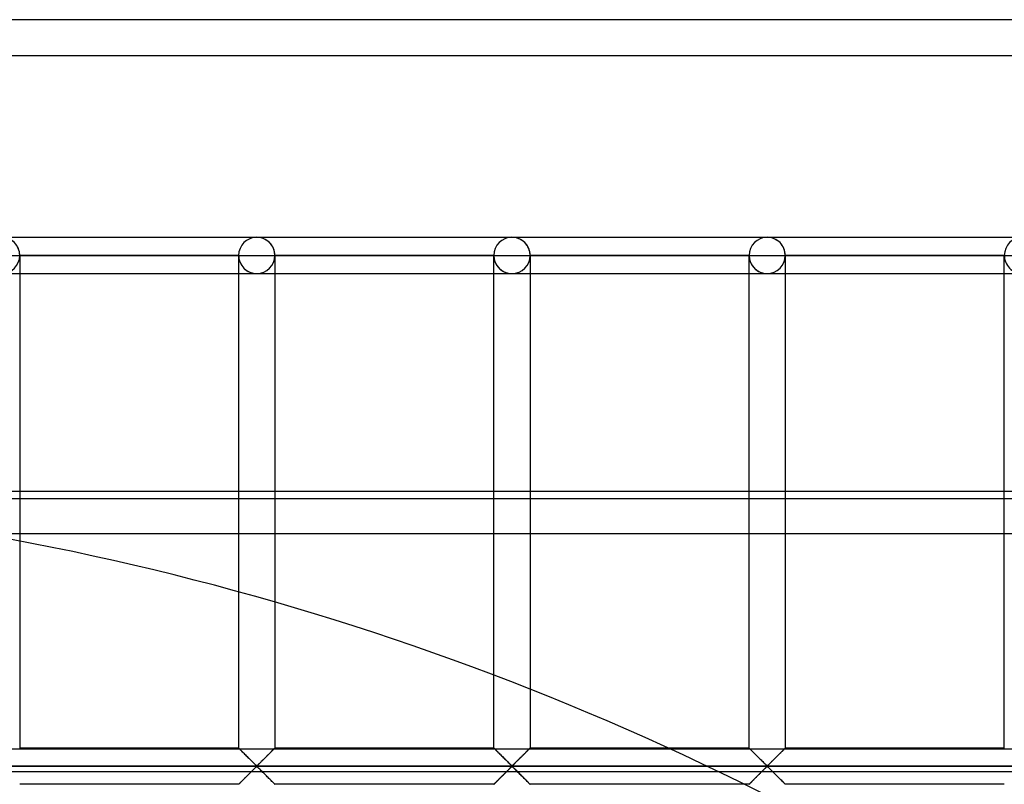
# Model space of a CAD drawing. Header units: millimetres. Extents: x -455 to 455, y -455 to 455.
# Tile 50 of 57: x 73 to 209, y 350 to 455. Entities that reach past the tile are written whole.
import ezdxf

# ---------------------------------------------------------------- set-up
doc = ezdxf.new("R2010")
doc.units = ezdxf.units.MM
doc.layers.add('MAIN-1', color=7, linetype='Continuous')
doc.layers.add('MAIN-2', color=7, linetype='Continuous')

msp = doc.modelspace()

# ---------------------------------------------------------------- linework, layer by layer
at = {"layer": 'MAIN-1'}
for p, q in [((455, 455), (-455, 455)), ((-390, 390), (390, 390)), ((387.5, 388.92), (-387.5, 388.92)), ((-387.5, 354.49), (387.5, 354.49))]:
    msp.add_line(p, q, dxfattribs=at)
at = {"layer": 'MAIN-2'}
for p, q in [((450, 450), (-450, 450)), ((70.42, 425), (105.62, 425)), ((70.42, 425), (105.62, 425)), ((105.62, 425), (140.83, 425)), ((105.62, 425), (140.83, 425)), ((140.83, 425), (176.04, 425)), ((140.83, 425), (176.04, 425)), ((176.04, 425), (211.25, 425)), ((176.04, 425), (211.25, 425)), ((70.42, 422.5), (72.92, 422.5)), ((72.92, 422.5), (72.92, 422.5)), ((72.92, 422.5), (72.92, 354.58)), ((72.92, 422.5), (72.92, 422.5)), ((103.13, 422.5), (72.92, 422.5)), ((72.92, 422.5), (103.13, 422.5)), ((72.92, 422.5), (72.92, 422.5)), ((103.13, 422.5), (72.92, 422.5)), ((72.92, 422.5), (103.13, 422.5)), ((103.13, 422.5), (103.13, 422.5)), ((103.13, 354.58), (103.13, 422.5)), ((103.13, 422.5), (103.13, 422.5)), ((103.13, 422.5), (103.13, 422.5)), ((103.13, 422.5), (105.62, 422.5)), ((105.62, 422.5), (108.12, 422.5)), ((108.12, 422.5), (108.12, 422.5)), ((108.12, 422.5), (108.12, 354.58)), ((108.12, 422.5), (108.12, 422.5)), ((138.33, 422.5), (108.12, 422.5)), ((108.12, 422.5), (138.33, 422.5)), ((108.12, 422.5), (108.12, 422.5)), ((138.33, 422.5), (108.12, 422.5)), ((108.12, 422.5), (138.33, 422.5)), ((138.33, 422.5), (138.33, 422.5)), ((138.33, 354.58), (138.33, 422.5)), ((138.33, 422.5), (138.33, 422.5)), ((138.33, 422.5), (138.33, 422.5)), ((138.33, 422.5), (140.83, 422.5)), ((140.83, 422.5), (143.33, 422.5)), ((143.33, 422.5), (143.33, 422.5)), ((143.33, 422.5), (143.33, 354.58)), ((143.33, 422.5), (143.33, 422.5)), ((173.54, 422.5), (143.33, 422.5)), ((143.33, 422.5), (173.54, 422.5)), ((143.33, 422.5), (143.33, 422.5)), ((173.54, 422.5), (143.33, 422.5)), ((143.33, 422.5), (173.54, 422.5)), ((173.54, 422.5), (173.54, 422.5)), ((173.54, 354.58), (173.54, 422.5)), ((173.54, 422.5), (173.54, 422.5)), ((173.54, 422.5), (173.54, 422.5)), ((173.54, 422.5), (176.04, 422.5)), ((176.04, 422.5), (178.54, 422.5)), ((178.54, 422.5), (178.54, 422.5)), ((178.54, 422.5), (178.54, 354.58)), ((178.54, 422.5), (178.54, 422.5)), ((208.75, 422.5), (178.54, 422.5)), ((178.54, 422.5), (208.75, 422.5)), ((178.54, 422.5), (178.54, 422.5)), ((208.75, 422.5), (178.54, 422.5)), ((178.54, 422.5), (208.75, 422.5)), ((208.75, 422.5), (208.75, 422.5)), ((208.75, 354.58), (208.75, 422.5)), ((208.75, 422.5), (208.75, 422.5)), ((208.75, 422.5), (208.75, 422.5)), ((208.75, 422.5), (211.25, 422.5)), ((70.42, 420), (105.62, 420)), ((70.42, 420), (105.62, 420)), ((105.62, 420), (140.83, 420)), ((105.62, 420), (140.83, 420)), ((140.83, 420), (176.04, 420)), ((140.83, 420), (176.04, 420)), ((176.04, 420), (211.25, 420)), ((176.04, 420), (211.25, 420)), ((-387.5, 384.17), (387.5, 384.17)), ((103.13, 354.58), (72.92, 354.58)), ((103.14, 354.57), (103.13, 354.58)), ((103.13, 354.58), (103.13, 354.58)), ((103.13, 354.58), (103.13, 354.58)), ((103.13, 354.58), (103.15, 354.56)), ((103.17, 354.54), (103.14, 354.57)), ((103.15, 354.56), (103.19, 354.52)), ((103.2, 354.51), (103.17, 354.54)), ((108.08, 354.54), (108.05, 354.51)), ((108.07, 354.53), (108.09, 354.55)), ((108.11, 354.57), (108.08, 354.54)), ((108.09, 354.55), (108.1, 354.56)), ((108.1, 354.56), (108.11, 354.57)), ((108.12, 354.58), (108.11, 354.57)), ((108.11, 354.57), (108.12, 354.58)), ((108.12, 354.58), (108.12, 354.58)), ((108.12, 354.58), (108.12, 354.58)), ((138.33, 354.58), (108.12, 354.58)), ((138.34, 354.58), (138.33, 354.58)), ((138.33, 354.58), (138.34, 354.58)), ((138.35, 354.57), (138.34, 354.58)), ((138.34, 354.58), (138.36, 354.56)), ((138.37, 354.54), (138.35, 354.57)), ((138.36, 354.56), (138.4, 354.52)), ((138.41, 354.51), (138.37, 354.54)), ((143.29, 354.54), (143.26, 354.51)), ((143.28, 354.53), (143.3, 354.55)), ((143.31, 354.57), (143.29, 354.54)), ((143.3, 354.55), (143.31, 354.56)), ((143.33, 354.58), (143.31, 354.57)), ((143.31, 354.56), (143.32, 354.57)), ((143.32, 354.57), (143.33, 354.58)), ((143.33, 354.58), (143.33, 354.58)), ((143.33, 354.58), (143.33, 354.58)), ((173.54, 354.58), (143.33, 354.58)), ((173.55, 354.58), (173.54, 354.58)), ((173.54, 354.58), (173.55, 354.58)), ((173.56, 354.57), (173.55, 354.58)), ((173.55, 354.58), (173.57, 354.56)), ((173.58, 354.54), (173.56, 354.57)), ((173.57, 354.56), (173.6, 354.52)), ((173.61, 354.51), (173.58, 354.54)), ((178.5, 354.54), (178.47, 354.51)), ((178.48, 354.53), (178.5, 354.55)), ((178.52, 354.57), (178.5, 354.54)), ((178.5, 354.55), (178.52, 354.56)), ((178.54, 354.58), (178.52, 354.57)), ((178.52, 354.56), (178.53, 354.57)), ((178.53, 354.57), (178.54, 354.58)), ((178.54, 354.58), (178.54, 354.58)), ((178.54, 354.58), (178.54, 354.58)), ((208.75, 354.58), (178.54, 354.58)), ((103.19, 354.52), (103.23, 354.47)), ((103.24, 354.47), (103.2, 354.51)), ((103.23, 354.47), (103.29, 354.42)), ((103.28, 354.43), (103.24, 354.47)), ((103.34, 354.37), (103.28, 354.43)), ((103.29, 354.42), (103.36, 354.34)), ((103.4, 354.31), (103.34, 354.37)), ((103.36, 354.34), (103.45, 354.26)), ((103.47, 354.24), (103.4, 354.31)), ((103.45, 354.26), (103.53, 354.17)), ((103.54, 354.17), (103.47, 354.24)), ((103.53, 354.17), (103.63, 354.08)), ((103.62, 354.09), (103.54, 354.17)), ((103.7, 354.01), (103.62, 354.09)), ((103.63, 354.08), (103.73, 353.98)), ((103.78, 353.93), (103.7, 354.01)), ((103.73, 353.98), (103.84, 353.87)), ((103.87, 353.84), (103.78, 353.93)), ((103.84, 353.87), (103.95, 353.76)), ((103.96, 353.75), (103.87, 353.84)), ((103.95, 353.76), (104.06, 353.65)), ((104.05, 353.66), (103.96, 353.75)), ((104.14, 353.57), (104.05, 353.66)), ((104.06, 353.65), (104.18, 353.53)), ((104.24, 353.47), (104.14, 353.57)), ((104.18, 353.53), (104.29, 353.42)), ((104.33, 353.38), (104.24, 353.47)), ((104.29, 353.42), (104.41, 353.3)), ((104.43, 353.28), (104.33, 353.38)), ((104.41, 353.3), (104.53, 353.18)), ((104.52, 353.19), (104.43, 353.28)), ((104.62, 353.09), (104.52, 353.19)), ((104.53, 353.18), (104.65, 353.06)), ((106.73, 353.19), (106.63, 353.09)), ((106.69, 353.15), (106.76, 353.22)), ((106.82, 353.28), (106.73, 353.19)), ((106.76, 353.22), (106.83, 353.29)), ((106.92, 353.38), (106.82, 353.28)), ((106.83, 353.29), (106.9, 353.36)), ((106.9, 353.36), (106.96, 353.42)), ((107.01, 353.47), (106.92, 353.38)), ((106.96, 353.42), (107.03, 353.49)), ((107.11, 353.57), (107.01, 353.47)), ((107.03, 353.49), (107.1, 353.56)), ((107.1, 353.56), (107.17, 353.63)), ((107.2, 353.66), (107.11, 353.57)), ((107.17, 353.63), (107.23, 353.69)), ((107.29, 353.75), (107.2, 353.66)), ((107.23, 353.69), (107.3, 353.76)), ((107.38, 353.84), (107.29, 353.75)), ((107.3, 353.76), (107.36, 353.82)), ((107.36, 353.82), (107.42, 353.88)), ((107.47, 353.93), (107.38, 353.84)), ((107.42, 353.88), (107.48, 353.94)), ((107.55, 354.01), (107.47, 353.93)), ((107.48, 353.94), (107.54, 354)), ((107.54, 354), (107.6, 354.06)), ((107.63, 354.09), (107.55, 354.01)), ((107.6, 354.06), (107.66, 354.12)), ((107.71, 354.17), (107.63, 354.09)), ((107.66, 354.12), (107.71, 354.17)), ((107.78, 354.24), (107.71, 354.17)), ((107.71, 354.17), (107.76, 354.22)), ((107.76, 354.22), (107.81, 354.27)), ((107.85, 354.31), (107.78, 354.24)), ((107.81, 354.27), (107.86, 354.32)), ((107.91, 354.37), (107.85, 354.31)), ((107.86, 354.32), (107.9, 354.36)), ((107.9, 354.36), (107.94, 354.4)), ((107.97, 354.43), (107.91, 354.37)), ((107.94, 354.4), (107.98, 354.44)), ((108.01, 354.47), (107.97, 354.43)), ((107.98, 354.44), (108.01, 354.47)), ((108.05, 354.51), (108.01, 354.47)), ((108.01, 354.47), (108.04, 354.5)), ((108.04, 354.5), (108.07, 354.53)), ((138.4, 354.52), (138.44, 354.47)), ((138.44, 354.47), (138.41, 354.51)), ((138.49, 354.43), (138.44, 354.47)), ((138.44, 354.47), (138.5, 354.42)), ((138.55, 354.37), (138.49, 354.43)), ((138.5, 354.42), (138.57, 354.34)), ((138.61, 354.31), (138.55, 354.37)), ((138.57, 354.34), (138.65, 354.26)), ((138.68, 354.24), (138.61, 354.31)), ((138.65, 354.26), (138.74, 354.17)), ((138.75, 354.17), (138.68, 354.24)), ((138.74, 354.17), (138.84, 354.08)), ((138.83, 354.09), (138.75, 354.17)), ((138.91, 354.01), (138.83, 354.09)), ((138.84, 354.08), (138.94, 353.98)), ((138.99, 353.93), (138.91, 354.01)), ((138.94, 353.98), (139.05, 353.87)), ((139.08, 353.84), (138.99, 353.93)), ((139.05, 353.87), (139.16, 353.76)), ((139.17, 353.75), (139.08, 353.84)), ((139.16, 353.76), (139.27, 353.65)), ((139.26, 353.66), (139.17, 353.75)), ((139.35, 353.57), (139.26, 353.66)), ((139.27, 353.65), (139.38, 353.53)), ((139.44, 353.47), (139.35, 353.57)), ((139.38, 353.53), (139.5, 353.42)), ((139.54, 353.38), (139.44, 353.47)), ((139.5, 353.42), (139.62, 353.3)), ((139.64, 353.28), (139.54, 353.38)), ((139.62, 353.3), (139.74, 353.18)), ((139.73, 353.19), (139.64, 353.28)), ((139.83, 353.09), (139.73, 353.19)), ((139.74, 353.18), (139.86, 353.06)), ((141.93, 353.19), (141.84, 353.09)), ((141.9, 353.15), (141.97, 353.22)), ((142.03, 353.28), (141.93, 353.19)), ((141.97, 353.22), (142.03, 353.29)), ((142.13, 353.38), (142.03, 353.28)), ((142.03, 353.29), (142.1, 353.36)), ((142.1, 353.36), (142.17, 353.42)), ((142.22, 353.47), (142.13, 353.38)), ((142.17, 353.42), (142.24, 353.49)), ((142.32, 353.57), (142.22, 353.47)), ((142.24, 353.49), (142.31, 353.56)), ((142.31, 353.56), (142.37, 353.63)), ((142.41, 353.66), (142.32, 353.57)), ((142.37, 353.63), (142.44, 353.69)), ((142.5, 353.75), (142.41, 353.66)), ((142.44, 353.69), (142.5, 353.76)), ((142.59, 353.84), (142.5, 353.75)), ((142.5, 353.76), (142.57, 353.82)), ((142.57, 353.82), (142.63, 353.88)), ((142.68, 353.93), (142.59, 353.84)), ((142.63, 353.88), (142.69, 353.94)), ((142.76, 354.01), (142.68, 353.93)), ((142.69, 353.94), (142.75, 354)), ((142.75, 354), (142.81, 354.06)), ((142.84, 354.09), (142.76, 354.01)), ((142.81, 354.06), (142.86, 354.12)), ((142.92, 354.17), (142.84, 354.09)), ((142.86, 354.12), (142.92, 354.17)), ((142.99, 354.24), (142.92, 354.17)), ((142.92, 354.17), (142.97, 354.22)), ((142.97, 354.22), (143.02, 354.27)), ((143.06, 354.31), (142.99, 354.24)), ((143.02, 354.27), (143.07, 354.32)), ((143.12, 354.37), (143.06, 354.31)), ((143.07, 354.32), (143.11, 354.36)), ((143.11, 354.36), (143.15, 354.4)), ((143.17, 354.43), (143.12, 354.37)), ((143.15, 354.4), (143.19, 354.44)), ((143.22, 354.47), (143.17, 354.43)), ((143.19, 354.44), (143.22, 354.47)), ((143.26, 354.51), (143.22, 354.47)), ((143.22, 354.47), (143.25, 354.5)), ((143.25, 354.5), (143.28, 354.53)), ((173.6, 354.52), (173.65, 354.47)), ((173.65, 354.47), (173.61, 354.51)), ((173.7, 354.43), (173.65, 354.47)), ((173.65, 354.47), (173.71, 354.42)), ((173.75, 354.37), (173.7, 354.43)), ((173.71, 354.42), (173.78, 354.34)), ((173.82, 354.31), (173.75, 354.37)), ((173.78, 354.34), (173.86, 354.26)), ((173.88, 354.24), (173.82, 354.31)), ((173.86, 354.26), (173.95, 354.17)), ((173.96, 354.17), (173.88, 354.24)), ((173.95, 354.17), (174.05, 354.08)), ((174.03, 354.09), (173.96, 354.17)), ((174.12, 354.01), (174.03, 354.09)), ((174.05, 354.08), (174.15, 353.98)), ((174.2, 353.93), (174.12, 354.01)), ((174.15, 353.98), (174.26, 353.87)), ((174.29, 353.84), (174.2, 353.93)), ((174.26, 353.87), (174.36, 353.76)), ((174.37, 353.75), (174.29, 353.84)), ((174.36, 353.76), (174.48, 353.65)), ((174.46, 353.66), (174.37, 353.75)), ((174.56, 353.57), (174.46, 353.66)), ((174.48, 353.65), (174.59, 353.53)), ((174.65, 353.47), (174.56, 353.57)), ((174.59, 353.53), (174.71, 353.42)), ((174.75, 353.38), (174.65, 353.47)), ((174.71, 353.42), (174.83, 353.3)), ((174.84, 353.28), (174.75, 353.38)), ((174.83, 353.3), (174.95, 353.18)), ((174.94, 353.19), (174.84, 353.28)), ((175.04, 353.09), (174.94, 353.19)), ((174.95, 353.18), (175.07, 353.06)), ((177.14, 353.19), (177.05, 353.09)), ((177.1, 353.15), (177.17, 353.22)), ((177.24, 353.28), (177.14, 353.19)), ((177.17, 353.22), (177.24, 353.29)), ((177.34, 353.38), (177.24, 353.28)), ((177.24, 353.29), (177.31, 353.36)), ((177.31, 353.36), (177.38, 353.42)), ((177.43, 353.47), (177.34, 353.38)), ((177.38, 353.42), (177.45, 353.49)), ((177.53, 353.57), (177.43, 353.47)), ((177.45, 353.49), (177.52, 353.56)), ((177.52, 353.56), (177.58, 353.63)), ((177.62, 353.66), (177.53, 353.57)), ((177.58, 353.63), (177.65, 353.69)), ((177.71, 353.75), (177.62, 353.66)), ((177.65, 353.69), (177.71, 353.76)), ((177.8, 353.84), (177.71, 353.75)), ((177.71, 353.76), (177.78, 353.82)), ((177.78, 353.82), (177.84, 353.88)), ((177.88, 353.93), (177.8, 353.84)), ((177.84, 353.88), (177.9, 353.94)), ((177.97, 354.01), (177.88, 353.93)), ((177.9, 353.94), (177.96, 354)), ((177.96, 354), (178.02, 354.06)), ((178.05, 354.09), (177.97, 354.01)), ((178.02, 354.06), (178.07, 354.12)), ((178.13, 354.17), (178.05, 354.09)), ((178.07, 354.12), (178.13, 354.17)), ((178.2, 354.24), (178.13, 354.17)), ((178.13, 354.17), (178.18, 354.22)), ((178.18, 354.22), (178.23, 354.27)), ((178.27, 354.31), (178.2, 354.24)), ((178.23, 354.27), (178.28, 354.32)), ((178.33, 354.37), (178.27, 354.31)), ((178.28, 354.32), (178.32, 354.36)), ((178.32, 354.36), (178.36, 354.4)), ((178.38, 354.43), (178.33, 354.37)), ((178.36, 354.4), (178.4, 354.44)), ((178.43, 354.47), (178.38, 354.43)), ((178.4, 354.44), (178.43, 354.47)), ((178.47, 354.51), (178.43, 354.47)), ((178.43, 354.47), (178.46, 354.5)), ((178.46, 354.5), (178.48, 354.53)), ((-422.5, 352.08), (422.5, 352.08)), ((420, 352.08), (-420, 352.08)), ((104.72, 352.99), (104.62, 353.09)), ((104.65, 353.06), (104.77, 352.94)), ((104.81, 352.9), (104.72, 352.99)), ((104.77, 352.94), (104.89, 352.82)), ((104.9, 352.81), (104.81, 352.9)), ((104.89, 352.82), (105, 352.71)), ((105, 352.72), (104.9, 352.81)), ((105.09, 352.63), (105, 352.72)), ((105, 352.71), (105.11, 352.6)), ((105.17, 352.54), (105.09, 352.63)), ((105.11, 352.6), (105.22, 352.49)), ((105.26, 352.46), (105.17, 352.54)), ((105.22, 352.49), (105.32, 352.39)), ((105.34, 352.38), (105.26, 352.46)), ((105.32, 352.39), (105.42, 352.3)), ((105.39, 351.84), (105.33, 351.78)), ((105.42, 352.3), (105.34, 352.38)), ((105.34, 351.79), (105.42, 351.86)), ((105.44, 351.89), (105.39, 351.84)), ((105.49, 352.23), (105.42, 352.3)), ((105.42, 352.3), (105.51, 352.22)), ((105.42, 351.86), (105.49, 351.93)), ((105.5, 351.94), (105.44, 351.89)), ((105.57, 352.17), (105.49, 352.23)), ((105.49, 351.93), (105.57, 351.99)), ((105.55, 351.98), (105.5, 351.94)), ((105.51, 352.22), (105.62, 352.15)), ((105.62, 352.01), (105.55, 351.98)), ((105.68, 352.17), (105.57, 352.17)), ((105.57, 351.99), (105.68, 351.99)), ((105.62, 352.15), (105.7, 352.19)), ((105.74, 351.95), (105.62, 352.01)), ((105.76, 352.23), (105.68, 352.17)), ((105.68, 351.99), (105.76, 351.93)), ((105.7, 352.19), (105.75, 352.23)), ((105.83, 351.86), (105.74, 351.95)), ((105.75, 352.23), (105.81, 352.28)), ((105.83, 352.3), (105.76, 352.23)), ((105.76, 351.93), (105.83, 351.86)), ((105.81, 352.28), (105.86, 352.33)), ((105.91, 352.38), (105.83, 352.3)), ((105.83, 351.86), (105.91, 351.79)), ((105.93, 351.77), (105.83, 351.86)), ((105.86, 352.33), (105.92, 352.38)), ((105.99, 352.46), (105.91, 352.38)), ((105.92, 352.38), (105.97, 352.44)), ((105.97, 352.44), (106.03, 352.5)), ((106.08, 352.54), (105.99, 352.46)), ((106.03, 352.5), (106.09, 352.56)), ((106.16, 352.63), (106.08, 352.54)), ((106.09, 352.56), (106.16, 352.62)), ((106.25, 352.72), (106.16, 352.63)), ((106.16, 352.62), (106.22, 352.68)), ((106.22, 352.68), (106.28, 352.75)), ((106.35, 352.81), (106.25, 352.72)), ((106.28, 352.75), (106.35, 352.81)), ((106.44, 352.9), (106.35, 352.81)), ((106.35, 352.81), (106.42, 352.88)), ((106.42, 352.88), (106.48, 352.94)), ((106.53, 352.99), (106.44, 352.9)), ((106.48, 352.94), (106.55, 353.01)), ((106.63, 353.09), (106.53, 352.99)), ((106.55, 353.01), (106.62, 353.08)), ((106.62, 353.08), (106.69, 353.15)), ((139.93, 352.99), (139.83, 353.09)), ((139.86, 353.06), (139.98, 352.94)), ((140.02, 352.9), (139.93, 352.99)), ((139.98, 352.94), (140.1, 352.82)), ((140.11, 352.81), (140.02, 352.9)), ((140.1, 352.82), (140.21, 352.71)), ((140.21, 352.72), (140.11, 352.81)), ((140.3, 352.63), (140.21, 352.72)), ((140.21, 352.71), (140.32, 352.6)), ((140.38, 352.54), (140.3, 352.63)), ((140.32, 352.6), (140.43, 352.49)), ((140.47, 352.46), (140.38, 352.54)), ((140.43, 352.49), (140.53, 352.39)), ((140.55, 352.38), (140.47, 352.46)), ((140.53, 352.39), (140.63, 352.3)), ((140.6, 351.84), (140.54, 351.78)), ((140.63, 352.3), (140.55, 352.38)), ((140.55, 351.79), (140.63, 351.86)), ((140.65, 351.89), (140.6, 351.84)), ((140.7, 352.23), (140.63, 352.3)), ((140.63, 352.3), (140.72, 352.22)), ((140.63, 351.86), (140.7, 351.93)), ((140.71, 351.94), (140.65, 351.89)), ((140.78, 352.17), (140.7, 352.23)), ((140.7, 351.93), (140.78, 351.99)), ((140.76, 351.98), (140.71, 351.94)), ((140.72, 352.22), (140.83, 352.15)), ((140.83, 352.01), (140.76, 351.98)), ((140.89, 352.17), (140.78, 352.17)), ((140.78, 351.99), (140.89, 351.99)), ((140.83, 352.15), (140.91, 352.19)), ((140.95, 351.95), (140.83, 352.01)), ((140.97, 352.23), (140.89, 352.17)), ((140.89, 351.99), (140.97, 351.93)), ((140.91, 352.19), (140.96, 352.23)), ((141.04, 351.86), (140.95, 351.95)), ((140.96, 352.23), (141.01, 352.28)), ((141.04, 352.3), (140.97, 352.23)), ((140.97, 351.93), (141.04, 351.86)), ((141.01, 352.28), (141.07, 352.33)), ((141.12, 352.38), (141.04, 352.3)), ((141.04, 351.86), (141.12, 351.79)), ((141.14, 351.77), (141.04, 351.86)), ((141.07, 352.33), (141.12, 352.38)), ((141.2, 352.46), (141.12, 352.38)), ((141.12, 352.38), (141.18, 352.44)), ((141.18, 352.44), (141.24, 352.5)), ((141.28, 352.54), (141.2, 352.46)), ((141.24, 352.5), (141.3, 352.56)), ((141.37, 352.63), (141.28, 352.54)), ((141.3, 352.56), (141.36, 352.62)), ((141.36, 352.62), (141.43, 352.68)), ((141.46, 352.72), (141.37, 352.63)), ((141.43, 352.68), (141.49, 352.75)), ((141.55, 352.81), (141.46, 352.72)), ((141.49, 352.75), (141.56, 352.81)), ((141.65, 352.9), (141.55, 352.81)), ((141.56, 352.81), (141.62, 352.88)), ((141.62, 352.88), (141.69, 352.94)), ((141.74, 352.99), (141.65, 352.9)), ((141.69, 352.94), (141.76, 353.01)), ((141.84, 353.09), (141.74, 352.99)), ((141.76, 353.01), (141.83, 353.08)), ((141.83, 353.08), (141.9, 353.15)), ((175.13, 352.99), (175.04, 353.09)), ((175.07, 353.06), (175.19, 352.94)), ((175.23, 352.9), (175.13, 352.99)), ((175.19, 352.94), (175.3, 352.82)), ((175.32, 352.81), (175.23, 352.9)), ((175.3, 352.82), (175.42, 352.71)), ((175.41, 352.72), (175.32, 352.81)), ((175.5, 352.63), (175.41, 352.72)), ((175.42, 352.71), (175.53, 352.6)), ((175.59, 352.54), (175.5, 352.63)), ((175.53, 352.6), (175.64, 352.49)), ((175.68, 352.46), (175.59, 352.54)), ((175.64, 352.49), (175.74, 352.39)), ((175.76, 352.38), (175.68, 352.46)), ((175.74, 352.39), (175.83, 352.3)), ((175.81, 351.84), (175.75, 351.78)), ((175.83, 352.3), (175.76, 352.38)), ((175.76, 351.79), (175.83, 351.86)), ((175.86, 351.89), (175.81, 351.84)), ((175.91, 352.23), (175.83, 352.3)), ((175.83, 352.3), (175.93, 352.22)), ((175.83, 351.86), (175.91, 351.93)), ((175.91, 351.94), (175.86, 351.89)), ((175.99, 352.17), (175.91, 352.23)), ((175.91, 351.93), (175.99, 351.99)), ((175.97, 351.98), (175.91, 351.94)), ((175.93, 352.22), (176.04, 352.15)), ((176.04, 352.01), (175.97, 351.98)), ((176.1, 352.17), (175.99, 352.17)), ((175.99, 351.99), (176.1, 351.99)), ((176.04, 352.15), (176.11, 352.19)), ((176.16, 351.95), (176.04, 352.01)), ((176.18, 352.23), (176.1, 352.17)), ((176.1, 351.99), (176.18, 351.93)), ((176.11, 352.19), (176.17, 352.23)), ((176.25, 351.86), (176.16, 351.95)), ((176.17, 352.23), (176.22, 352.28)), ((176.25, 352.3), (176.18, 352.23)), ((176.18, 351.93), (176.25, 351.86)), ((176.22, 352.28), (176.28, 352.33)), ((176.33, 352.38), (176.25, 352.3)), ((176.25, 351.86), (176.33, 351.79)), ((176.35, 351.77), (176.25, 351.86)), ((176.28, 352.33), (176.33, 352.38)), ((176.41, 352.46), (176.33, 352.38)), ((176.33, 352.38), (176.39, 352.44)), ((176.39, 352.44), (176.45, 352.5)), ((176.49, 352.54), (176.41, 352.46)), ((176.45, 352.5), (176.51, 352.56)), ((176.58, 352.63), (176.49, 352.54)), ((176.51, 352.56), (176.57, 352.62)), ((176.57, 352.62), (176.64, 352.68)), ((176.67, 352.72), (176.58, 352.63)), ((176.64, 352.68), (176.7, 352.75)), ((176.76, 352.81), (176.67, 352.72)), ((176.7, 352.75), (176.77, 352.81)), ((176.86, 352.9), (176.76, 352.81)), ((176.77, 352.81), (176.83, 352.88)), ((176.83, 352.88), (176.9, 352.94)), ((176.95, 352.99), (176.86, 352.9)), ((176.9, 352.94), (176.97, 353.01)), ((177.05, 353.09), (176.95, 352.99)), ((176.97, 353.01), (177.04, 353.08)), ((177.04, 353.08), (177.1, 353.15)), ((387.5, 351.28), (-387.5, 351.28)), ((104.02, 350.48), (103.95, 350.41)), ((103.96, 350.41), (104.05, 350.5)), ((104.08, 350.54), (104.02, 350.48)), ((104.05, 350.5), (104.14, 350.6)), ((104.15, 350.61), (104.08, 350.54)), ((104.14, 350.6), (104.24, 350.69)), ((104.22, 350.67), (104.15, 350.61)), ((104.29, 350.74), (104.22, 350.67)), ((104.24, 350.69), (104.33, 350.79)), ((104.35, 350.81), (104.29, 350.74)), ((104.33, 350.79), (104.43, 350.88)), ((104.42, 350.88), (104.35, 350.81)), ((104.49, 350.95), (104.42, 350.88)), ((104.43, 350.88), (104.52, 350.98)), ((104.56, 351.02), (104.49, 350.95)), ((104.52, 350.98), (104.62, 351.08)), ((104.63, 351.09), (104.56, 351.02)), ((104.62, 351.08), (104.72, 351.17)), ((104.7, 351.15), (104.63, 351.09)), ((104.77, 351.22), (104.7, 351.15)), ((104.72, 351.17), (104.81, 351.27)), ((104.83, 351.29), (104.77, 351.22)), ((104.81, 351.27), (104.9, 351.36)), ((104.9, 351.35), (104.83, 351.29)), ((104.9, 351.36), (105, 351.45)), ((104.97, 351.42), (104.9, 351.35)), ((105.03, 351.49), (104.97, 351.42)), ((105, 351.45), (105.09, 351.54)), ((105.09, 351.55), (105.03, 351.49)), ((105.09, 351.54), (105.17, 351.63)), ((105.16, 351.61), (105.09, 351.55)), ((105.22, 351.67), (105.16, 351.61)), ((105.17, 351.63), (105.26, 351.71)), ((105.28, 351.73), (105.22, 351.67)), ((105.26, 351.71), (105.34, 351.79)), ((105.33, 351.78), (105.28, 351.73)), ((105.91, 351.79), (105.99, 351.71)), ((106.03, 351.67), (105.93, 351.77)), ((105.99, 351.71), (106.08, 351.63)), ((106.14, 351.57), (106.03, 351.67)), ((106.08, 351.63), (106.16, 351.54)), ((106.25, 351.46), (106.14, 351.57)), ((106.16, 351.54), (106.25, 351.45)), ((106.36, 351.34), (106.25, 351.46)), ((106.25, 351.45), (106.35, 351.36)), ((106.35, 351.36), (106.44, 351.27)), ((106.48, 351.23), (106.36, 351.34)), ((106.44, 351.27), (106.53, 351.17)), ((106.6, 351.11), (106.48, 351.23)), ((106.53, 351.17), (106.63, 351.08)), ((106.72, 350.99), (106.6, 351.11)), ((106.63, 351.08), (106.73, 350.98)), ((106.84, 350.87), (106.72, 350.99)), ((106.73, 350.98), (106.82, 350.88)), ((106.82, 350.88), (106.92, 350.79)), ((106.96, 350.75), (106.84, 350.87)), ((106.92, 350.79), (107.01, 350.69)), ((107.07, 350.63), (106.96, 350.75)), ((107.01, 350.69), (107.11, 350.6)), ((107.19, 350.52), (107.07, 350.63)), ((107.11, 350.6), (107.2, 350.5)), ((107.3, 350.4), (107.19, 350.52)), ((107.2, 350.5), (107.29, 350.41)), ((139.23, 350.48), (139.16, 350.41)), ((139.17, 350.41), (139.26, 350.5)), ((139.29, 350.54), (139.23, 350.48)), ((139.26, 350.5), (139.35, 350.6)), ((139.36, 350.61), (139.29, 350.54)), ((139.35, 350.6), (139.44, 350.69)), ((139.43, 350.67), (139.36, 350.61)), ((139.49, 350.74), (139.43, 350.67)), ((139.44, 350.69), (139.54, 350.79)), ((139.56, 350.81), (139.49, 350.74)), ((139.54, 350.79), (139.64, 350.88)), ((139.63, 350.88), (139.56, 350.81)), ((139.7, 350.95), (139.63, 350.88)), ((139.64, 350.88), (139.73, 350.98)), ((139.77, 351.02), (139.7, 350.95)), ((139.73, 350.98), (139.83, 351.08)), ((139.84, 351.09), (139.77, 351.02)), ((139.83, 351.08), (139.93, 351.17)), ((139.91, 351.15), (139.84, 351.09)), ((139.97, 351.22), (139.91, 351.15)), ((139.93, 351.17), (140.02, 351.27)), ((140.04, 351.29), (139.97, 351.22)), ((140.02, 351.27), (140.11, 351.36)), ((140.11, 351.35), (140.04, 351.29)), ((140.11, 351.36), (140.21, 351.45)), ((140.17, 351.42), (140.11, 351.35)), ((140.24, 351.49), (140.17, 351.42)), ((140.21, 351.45), (140.3, 351.54)), ((140.3, 351.55), (140.24, 351.49)), ((140.3, 351.54), (140.38, 351.63)), ((140.37, 351.61), (140.3, 351.55)), ((140.43, 351.67), (140.37, 351.61)), ((140.38, 351.63), (140.47, 351.71)), ((140.49, 351.73), (140.43, 351.67)), ((140.47, 351.71), (140.55, 351.79)), ((140.54, 351.78), (140.49, 351.73)), ((141.12, 351.79), (141.2, 351.71)), ((141.24, 351.67), (141.14, 351.77)), ((141.2, 351.71), (141.28, 351.63)), ((141.34, 351.57), (141.24, 351.67)), ((141.28, 351.63), (141.37, 351.54)), ((141.46, 351.46), (141.34, 351.57)), ((141.37, 351.54), (141.46, 351.45)), ((141.57, 351.34), (141.46, 351.46)), ((141.46, 351.45), (141.55, 351.36)), ((141.55, 351.36), (141.65, 351.27)), ((141.69, 351.23), (141.57, 351.34)), ((141.65, 351.27), (141.74, 351.17)), ((141.8, 351.11), (141.69, 351.23)), ((141.74, 351.17), (141.84, 351.08)), ((141.92, 350.99), (141.8, 351.11)), ((141.84, 351.08), (141.93, 350.98)), ((142.04, 350.87), (141.92, 350.99)), ((141.93, 350.98), (142.03, 350.88)), ((142.03, 350.88), (142.13, 350.79)), ((142.16, 350.75), (142.04, 350.87)), ((142.13, 350.79), (142.22, 350.69)), ((142.28, 350.63), (142.16, 350.75)), ((142.22, 350.69), (142.32, 350.6)), ((142.4, 350.52), (142.28, 350.63)), ((142.32, 350.6), (142.41, 350.5)), ((142.51, 350.4), (142.4, 350.52)), ((142.41, 350.5), (142.5, 350.41)), ((174.37, 350.41), (174.46, 350.5)), ((174.43, 350.48), (174.37, 350.41)), ((174.5, 350.54), (174.43, 350.48)), ((174.46, 350.5), (174.56, 350.6)), ((174.57, 350.61), (174.5, 350.54)), ((174.56, 350.6), (174.65, 350.69)), ((174.63, 350.67), (174.57, 350.61)), ((174.7, 350.74), (174.63, 350.67)), ((174.65, 350.69), (174.75, 350.79)), ((174.77, 350.81), (174.7, 350.74)), ((174.75, 350.79), (174.84, 350.88)), ((174.84, 350.88), (174.77, 350.81)), ((174.84, 350.88), (174.94, 350.98)), ((174.91, 350.95), (174.84, 350.88)), ((174.98, 351.02), (174.91, 350.95)), ((174.94, 350.98), (175.04, 351.08)), ((175.05, 351.09), (174.98, 351.02)), ((175.04, 351.08), (175.13, 351.17)), ((175.12, 351.15), (175.05, 351.09)), ((175.18, 351.22), (175.12, 351.15)), ((175.13, 351.17), (175.23, 351.27)), ((175.25, 351.29), (175.18, 351.22)), ((175.23, 351.27), (175.32, 351.36)), ((175.32, 351.35), (175.25, 351.29)), ((175.32, 351.36), (175.41, 351.45)), ((175.38, 351.42), (175.32, 351.35)), ((175.45, 351.49), (175.38, 351.42)), ((175.41, 351.45), (175.5, 351.54)), ((175.51, 351.55), (175.45, 351.49)), ((175.5, 351.54), (175.59, 351.63)), ((175.57, 351.61), (175.51, 351.55)), ((175.63, 351.67), (175.57, 351.61)), ((175.59, 351.63), (175.68, 351.71)), ((175.69, 351.73), (175.63, 351.67)), ((175.68, 351.71), (175.76, 351.79)), ((175.75, 351.78), (175.69, 351.73)), ((176.33, 351.79), (176.41, 351.71)), ((176.45, 351.67), (176.35, 351.77)), ((176.41, 351.71), (176.49, 351.63)), ((176.55, 351.57), (176.45, 351.67)), ((176.49, 351.63), (176.58, 351.54)), ((176.66, 351.46), (176.55, 351.57)), ((176.58, 351.54), (176.67, 351.45)), ((176.78, 351.34), (176.66, 351.46)), ((176.67, 351.45), (176.76, 351.36)), ((176.76, 351.36), (176.86, 351.27)), ((176.9, 351.23), (176.78, 351.34)), ((176.86, 351.27), (176.95, 351.17)), ((177.01, 351.11), (176.9, 351.23)), ((176.95, 351.17), (177.05, 351.08)), ((177.13, 350.99), (177.01, 351.11)), ((177.05, 351.08), (177.14, 350.98)), ((177.25, 350.87), (177.13, 350.99)), ((177.14, 350.98), (177.24, 350.88)), ((177.24, 350.88), (177.34, 350.79)), ((177.37, 350.75), (177.25, 350.87)), ((177.34, 350.79), (177.43, 350.69)), ((177.49, 350.63), (177.37, 350.75)), ((177.43, 350.69), (177.53, 350.6)), ((177.61, 350.52), (177.49, 350.63)), ((177.53, 350.6), (177.62, 350.5)), ((177.72, 350.4), (177.61, 350.52)), ((177.62, 350.5), (177.71, 350.41)), ((103.13, 349.58), (72.92, 349.58)), ((103.13, 349.59), (103.14, 349.6)), ((103.13, 349.58), (103.13, 349.59)), ((103.14, 349.59), (103.13, 349.59)), ((103.13, 349.59), (103.13, 349.58)), ((103.14, 349.6), (103.17, 349.62)), ((103.15, 349.6), (103.14, 349.59)), ((103.16, 349.62), (103.15, 349.6)), ((103.18, 349.64), (103.16, 349.62)), ((103.17, 349.62), (103.2, 349.65)), ((103.21, 349.66), (103.18, 349.64)), ((103.2, 349.65), (103.24, 349.69)), ((103.24, 349.69), (103.21, 349.66)), ((103.24, 349.69), (103.28, 349.74)), ((103.27, 349.73), (103.24, 349.69)), ((103.31, 349.76), (103.27, 349.73)), ((103.28, 349.74), (103.34, 349.8)), ((103.35, 349.8), (103.31, 349.76)), ((103.34, 349.8), (103.4, 349.86)), ((103.39, 349.85), (103.35, 349.8)), ((103.44, 349.89), (103.39, 349.85)), ((103.4, 349.86), (103.47, 349.92)), ((103.49, 349.94), (103.44, 349.89)), ((103.47, 349.92), (103.54, 350)), ((103.54, 350), (103.49, 349.94)), ((103.54, 350), (103.62, 350.07)), ((103.59, 350.05), (103.54, 350)), ((103.65, 350.11), (103.59, 350.05)), ((103.62, 350.07), (103.7, 350.16)), ((103.71, 350.17), (103.65, 350.11)), ((103.7, 350.16), (103.78, 350.24)), ((103.77, 350.23), (103.71, 350.17)), ((103.83, 350.29), (103.77, 350.23)), ((103.78, 350.24), (103.87, 350.33)), ((103.89, 350.35), (103.83, 350.29)), ((103.87, 350.33), (103.96, 350.41)), ((103.95, 350.41), (103.89, 350.35)), ((107.29, 350.41), (107.38, 350.33)), ((107.41, 350.3), (107.3, 350.4)), ((107.38, 350.33), (107.47, 350.24)), ((107.52, 350.19), (107.41, 350.3)), ((107.47, 350.24), (107.55, 350.16)), ((107.62, 350.09), (107.52, 350.19)), ((107.55, 350.16), (107.63, 350.07)), ((107.72, 349.99), (107.62, 350.09)), ((107.63, 350.07), (107.71, 350)), ((107.71, 350), (107.78, 349.92)), ((107.8, 349.9), (107.72, 349.99)), ((107.78, 349.92), (107.85, 349.86)), ((107.89, 349.82), (107.8, 349.9)), ((107.85, 349.86), (107.91, 349.8)), ((107.96, 349.75), (107.89, 349.82)), ((107.91, 349.8), (107.97, 349.74)), ((108.02, 349.69), (107.96, 349.75)), ((107.97, 349.74), (108.01, 349.69)), ((108.01, 349.69), (108.05, 349.65)), ((108.06, 349.64), (108.02, 349.69)), ((108.05, 349.65), (108.08, 349.62)), ((108.1, 349.61), (108.06, 349.64)), ((108.08, 349.62), (108.11, 349.6)), ((108.12, 349.59), (108.1, 349.61)), ((108.11, 349.6), (108.12, 349.59)), ((108.12, 349.59), (108.12, 349.58)), ((108.12, 349.58), (108.12, 349.59)), ((138.33, 349.58), (108.12, 349.58)), ((138.33, 349.58), (138.34, 349.59)), ((138.34, 349.59), (138.33, 349.58)), ((138.34, 349.59), (138.35, 349.6)), ((138.35, 349.6), (138.34, 349.59)), ((138.34, 349.59), (138.34, 349.59)), ((138.35, 349.6), (138.37, 349.62)), ((138.37, 349.62), (138.35, 349.6)), ((138.37, 349.62), (138.41, 349.65)), ((138.39, 349.64), (138.37, 349.62)), ((138.42, 349.66), (138.39, 349.64)), ((138.41, 349.65), (138.44, 349.69)), ((138.44, 349.69), (138.42, 349.66)), ((138.44, 349.69), (138.49, 349.74)), ((138.48, 349.73), (138.44, 349.69)), ((138.51, 349.76), (138.48, 349.73)), ((138.49, 349.74), (138.55, 349.8)), ((138.55, 349.8), (138.51, 349.76)), ((138.55, 349.8), (138.61, 349.86)), ((138.6, 349.85), (138.55, 349.8)), ((138.64, 349.89), (138.6, 349.85)), ((138.61, 349.86), (138.68, 349.92)), ((138.69, 349.94), (138.64, 349.89)), ((138.68, 349.92), (138.75, 350)), ((138.75, 350), (138.69, 349.94)), ((138.75, 350), (138.83, 350.07)), ((138.8, 350.05), (138.75, 350)), ((138.86, 350.11), (138.8, 350.05)), ((138.83, 350.07), (138.91, 350.16)), ((138.92, 350.17), (138.86, 350.11)), ((138.91, 350.16), (138.99, 350.24)), ((138.98, 350.23), (138.92, 350.17)), ((139.04, 350.29), (138.98, 350.23)), ((138.99, 350.24), (139.08, 350.33)), ((139.1, 350.35), (139.04, 350.29)), ((139.08, 350.33), (139.17, 350.41)), ((139.16, 350.41), (139.1, 350.35)), ((142.5, 350.41), (142.59, 350.33)), ((142.62, 350.3), (142.51, 350.4)), ((142.59, 350.33), (142.68, 350.24)), ((142.73, 350.19), (142.62, 350.3)), ((142.68, 350.24), (142.76, 350.16)), ((142.83, 350.09), (142.73, 350.19)), ((142.76, 350.16), (142.84, 350.07)), ((142.92, 349.99), (142.83, 350.09)), ((142.84, 350.07), (142.92, 350)), ((142.92, 350), (142.99, 349.92)), ((143.01, 349.9), (142.92, 349.99)), ((142.99, 349.92), (143.06, 349.86)), ((143.09, 349.82), (143.01, 349.9)), ((143.06, 349.86), (143.12, 349.8)), ((143.16, 349.75), (143.09, 349.82)), ((143.12, 349.8), (143.17, 349.74)), ((143.22, 349.69), (143.16, 349.75)), ((143.17, 349.74), (143.22, 349.69)), ((143.22, 349.69), (143.26, 349.65)), ((143.27, 349.64), (143.22, 349.69)), ((143.26, 349.65), (143.29, 349.62)), ((143.3, 349.61), (143.27, 349.64)), ((143.29, 349.62), (143.31, 349.6)), ((143.33, 349.59), (143.3, 349.61)), ((143.31, 349.6), (143.33, 349.59)), ((143.33, 349.59), (143.33, 349.58)), ((143.33, 349.58), (143.33, 349.59)), ((173.54, 349.58), (143.33, 349.58)), ((173.54, 349.58), (173.55, 349.59)), ((173.55, 349.59), (173.54, 349.59)), ((173.54, 349.59), (173.54, 349.58)), ((173.55, 349.59), (173.56, 349.6)), ((173.56, 349.6), (173.55, 349.59)), ((173.56, 349.6), (173.58, 349.62)), ((173.58, 349.62), (173.56, 349.6)), ((173.58, 349.62), (173.61, 349.65)), ((173.6, 349.64), (173.58, 349.62)), ((173.62, 349.66), (173.6, 349.64)), ((173.61, 349.65), (173.65, 349.69)), ((173.65, 349.69), (173.62, 349.66)), ((173.65, 349.69), (173.7, 349.74)), ((173.69, 349.73), (173.65, 349.69)), ((173.72, 349.76), (173.69, 349.73)), ((173.7, 349.74), (173.75, 349.8)), ((173.76, 349.8), (173.72, 349.76)), ((173.75, 349.8), (173.82, 349.86)), ((173.81, 349.85), (173.76, 349.8)), ((173.85, 349.89), (173.81, 349.85)), ((173.82, 349.86), (173.88, 349.92)), ((173.9, 349.94), (173.85, 349.89)), ((173.88, 349.92), (173.96, 350)), ((173.96, 350), (173.9, 349.94)), ((173.96, 350), (174.03, 350.07)), ((174.01, 350.05), (173.96, 350)), ((174.07, 350.11), (174.01, 350.05)), ((174.03, 350.07), (174.12, 350.16)), ((174.13, 350.17), (174.07, 350.11)), ((174.12, 350.16), (174.2, 350.24)), ((174.19, 350.23), (174.13, 350.17)), ((174.25, 350.29), (174.19, 350.23)), ((174.2, 350.24), (174.29, 350.33)), ((174.31, 350.35), (174.25, 350.29)), ((174.29, 350.33), (174.37, 350.41)), ((174.37, 350.41), (174.31, 350.35)), ((177.71, 350.41), (177.8, 350.33)), ((177.83, 350.3), (177.72, 350.4)), ((177.8, 350.33), (177.88, 350.24)), ((177.93, 350.19), (177.83, 350.3)), ((177.88, 350.24), (177.97, 350.16)), ((178.04, 350.09), (177.93, 350.19)), ((177.97, 350.16), (178.05, 350.07)), ((178.13, 349.99), (178.04, 350.09)), ((178.05, 350.07), (178.13, 350)), ((178.13, 350), (178.2, 349.92)), ((178.22, 349.9), (178.13, 349.99)), ((178.2, 349.92), (178.27, 349.86)), ((178.3, 349.82), (178.22, 349.9)), ((178.27, 349.86), (178.33, 349.8)), ((178.37, 349.75), (178.3, 349.82)), ((178.33, 349.8), (178.38, 349.74)), ((178.43, 349.69), (178.37, 349.75)), ((178.38, 349.74), (178.43, 349.69)), ((178.43, 349.69), (178.47, 349.65)), ((178.48, 349.64), (178.43, 349.69)), ((178.47, 349.65), (178.5, 349.62)), ((178.51, 349.61), (178.48, 349.64)), ((178.5, 349.62), (178.52, 349.6)), ((178.53, 349.59), (178.51, 349.61)), ((178.52, 349.6), (178.54, 349.59)), ((178.54, 349.58), (178.53, 349.59)), ((178.54, 349.59), (178.54, 349.58)), ((208.75, 349.58), (178.54, 349.58))]:
    msp.add_line(p, q, dxfattribs=at)
for centre, radius, start, end in [((70.42, 422.5), 2.5, 0, 180), ((105.62, 422.5), 2.5, 0, 180), ((140.83, 422.5), 2.5, 0, 180), ((176.04, 422.5), 2.5, 0, 180), ((211.25, 422.5), 2.5, 0, 180), ((70.42, 422.5), 2.5, 180, 0), ((105.62, 422.5), 2.5, 180, 0), ((140.83, 422.5), 2.5, 180, 0), ((176.04, 422.5), 2.5, 180, 0), ((0, 0), 390, 58.7157, 85.7404)]:
    msp.add_arc(centre, radius, start, end, dxfattribs=at)
for centre, major_axis, start_param, end_param in [((70.42, 422.5), (0, -2.5), 1.570796, 3.141593), ((105.62, 422.5), (0, 2.5), 0, 1.570796), ((105.62, 422.5), (0, -2.5), 1.570796, 3.141593), ((140.83, 422.5), (0, 2.5), 0, 1.570796), ((140.83, 422.5), (0, -2.5), 1.570796, 3.141593), ((176.04, 422.5), (0, 2.5), 0, 1.570796), ((176.04, 422.5), (0, -2.5), 1.570796, 3.141593), ((211.25, 422.5), (0, 2.5), 0, 1.570796), ((70.42, 422.5), (0, -2.5), 0, 1.570796), ((105.62, 422.5), (0, 2.5), 1.570796, 3.141593), ((105.62, 422.5), (0, -2.5), 0, 1.570796), ((140.83, 422.5), (0, 2.5), 1.570796, 3.141593), ((140.83, 422.5), (0, -2.5), 0, 1.570796), ((176.04, 422.5), (0, 2.5), 1.570796, 3.141593), ((176.04, 422.5), (0, -2.5), 0, 1.570796), ((211.25, 422.5), (0, 2.5), 1.570796, 3.141593)]:
    msp.add_ellipse(centre, major_axis=major_axis, ratio=1, start_param=start_param, end_param=end_param, dxfattribs=at)

doc.saveas('drawing.dxf')
